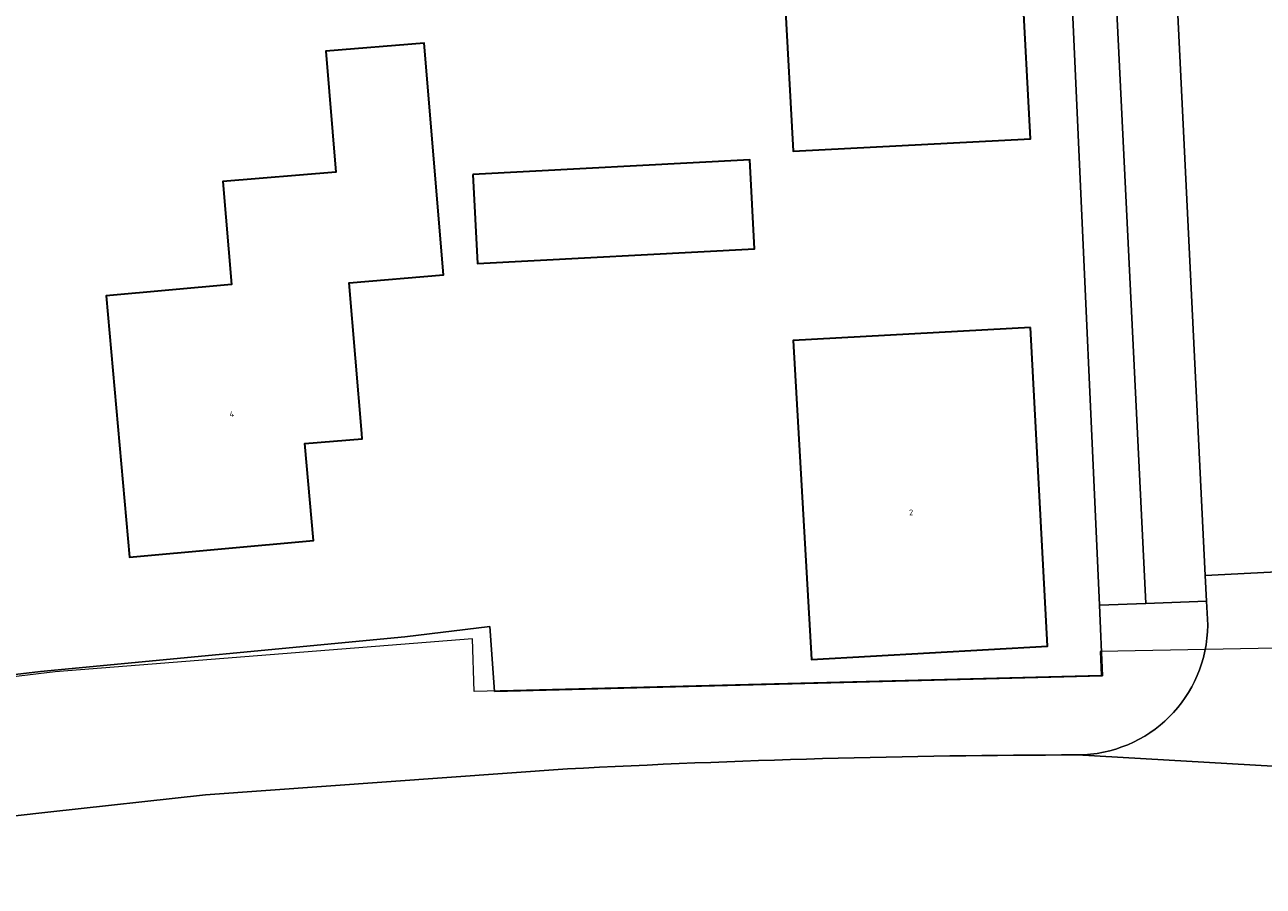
# Model space of a CAD drawing. Header units: metres. Extents: x 237319 to 238937, y 510065 to 511489.
# Tile 151 of 176: x 238507 to 238545, y 510673 to 510700. Entities that reach past the tile are written whole.
import ezdxf
from ezdxf.enums import TextEntityAlignment as Align

# ---------------------------------------------------------------- set-up
doc = ezdxf.new("R2010")
doc.units = ezdxf.units.M
for name, color, linetype, lineweight in [('B-WE-FV-GELEIDING_WILDRASTER-G', 252, 'Continuous', 18), ('B-WE-KG-GRENS_PERCEEL-GV', 252, 'Continuous', 18), ('B-WE-OG-BEBOUWING-GV', 252, 'Continuous', 35), ('B-WE-OG-BEBOUWING-T18', 252, 'Continuous', 18), ('B-WE-OG-TERREIN_ERF-GV', 252, 'Continuous', 18), ('B-WE-VH-OPENVERHARDING-GV', 252, 'Continuous', 18)]:
    doc.layers.add(name, color=color, linetype=linetype, lineweight=lineweight)
doc.styles.add('NLCS-ISO-M100-T18', font='NLCS-ISO.ttf', dxfattribs={"height": 0.18})

# ---------------------------------------------------------------- blocks, each defined once
blk = doc.blocks.new('brk-2025')
at = {"layer": 'B-WE-KG-GRENS_PERCEEL-GV', "flags": 128}
blk.add_lwpolyline([(238551.754, 510680.542), (238540.33, 510680.33), (238540.365, 510679.59), (238520.925, 510679.088), (238520.871, 510680.719), (238507.934, 510679.698), (238494.975, 510678.14), (238485.581, 510676.742), (238465.222, 510673.117), (238457.143, 510714.762), (238486.273, 510722.996), (238498.28, 510726.371), (238499.794, 510726.797), (238508.017, 510728.856), (238519.336, 510731.907), (238537.939, 510731.408), (238538.027, 510729.538), (238549.344, 510730.102)], dxfattribs=at)
blk = doc.blocks.new('bgt-2025')
at = {"layer": 'B-WE-OG-BEBOUWING-GV', "flags": 128}
for points in [[(238529.98, 510705.453), (238529.991, 510705.263), (238530.301, 510705.26), (238530.814, 510695.836), (238538.175, 510696.212), (238537.654, 510705.889)], [(238517.439, 510687.083), (238517.05, 510691.753), (238519.978, 510691.997), (238519.38, 510699.184), (238516.331, 510698.93), (238516.642, 510695.184), (238513.137, 510694.893), (238513.402, 510691.702), (238509.517, 510691.355), (238510.241, 510683.257), (238515.948, 510683.767), (238515.679, 510686.776), (238517.452, 510686.924)], [(238520.882, 510695.114), (238521.025, 510692.356), (238529.614, 510692.802), (238529.47, 510695.56)], [(238538.171, 510690.373), (238530.81, 510689.962), (238531.382, 510680.086), (238538.698, 510680.494)]]:
    blk.add_lwpolyline(points, close=True, dxfattribs=at)
at = {"layer": 'B-WE-OG-TERREIN_ERF-GV', "flags": 128}
blk.add_lwpolyline([(238496.767, 510678.449), (238507.48, 510679.71), (238518.78, 510680.78), (238521.41, 510681.105), (238521.558, 510679.088), (238540.402, 510679.579), (238540.31, 510681.76), (238540.261, 510682.909), (238538.133, 510729.805), (238538.062, 510731.365), (238536.3, 510731.421), (238536.309, 510731.252), (238536.819, 510721.389), (238534.253, 510721.257), (238529.457, 510721.011), (238528.916, 510730.865), (238528.872, 510731.658), (238519.086, 510731.953), (238518.787, 510731.962), (238497.781, 510727.067)], dxfattribs=at)
for points in [[(238538.175, 510696.212), (238530.814, 510695.836), (238530.301, 510705.26), (238529.991, 510705.263), (238529.98, 510705.453), (238529.705, 510710.294), (238524.963, 510710.043), (238524.613, 510717.814), (238532.108, 510718.199), (238532.271, 510715.274), (238534.574, 510715.403), (238536.814, 510715.528), (238537.343, 510706.072), (238537.643, 510706.088), (238537.654, 510705.889)], [(238519.978, 510691.997), (238517.05, 510691.753), (238517.439, 510687.083), (238517.452, 510686.924), (238515.679, 510686.776), (238515.948, 510683.767), (238510.241, 510683.257), (238509.517, 510691.355), (238513.402, 510691.702), (238513.137, 510694.893), (238516.642, 510695.184), (238516.331, 510698.93), (238519.38, 510699.184)], [(238520.882, 510695.114), (238529.47, 510695.56), (238529.614, 510692.802), (238521.025, 510692.356)], [(238531.382, 510680.086), (238530.81, 510689.962), (238538.171, 510690.373), (238538.698, 510680.494)]]:
    blk.add_lwpolyline(points, close=True, dxfattribs=at)
at = {"layer": 'B-WE-VH-OPENVERHARDING-GV', "flags": 128}
for points in [[(238541.745, 510681.814), (238543.627, 510681.885), (238543.588, 510682.682), (238541.34, 510728.662), (238541.2, 510729.893), (238539.395, 510729.858)], [(238541.745, 510681.814), (238539.395, 510729.858), (238538.133, 510729.805), (238540.261, 510682.909), (238540.31, 510681.76)], [(238548.238, 510682.926), (238545.942, 510728.795), (238545.94, 510728.819), (238541.34, 510728.662), (238543.588, 510682.682)]]:
    blk.add_lwpolyline(points, close=True, dxfattribs=at)
for points in [[(238548.348, 510680.733), (238548.288, 510681.927), (238548.238, 510682.926), (238543.588, 510682.682), (238543.627, 510681.885), (238543.663, 510681.149)], [(238543.663, 510681.149), (238543.627, 510681.885), (238541.745, 510681.814), (238540.31, 510681.76), (238540.402, 510679.579), (238521.558, 510679.088), (238521.41, 510681.105), (238518.78, 510680.78), (238507.48, 510679.71), (238496.767, 510678.449), (238494.217, 510678.093), (238494.241, 510677.899), (238489.073, 510677.278), (238488.77, 510678.526), (238483.017, 510677.379), (238481.011, 510676.976), (238477.832, 510676.338), (238473.75, 510675.519), (238473.594, 510676.28), (238469.682, 510675.492), (238468.849, 510674.202), (238465.755, 510676.267), (238464.776, 510676.916), (238462.771, 510676.51)], [(238539.622, 510677.125), (238553.173, 510676.345)], [(238644.066, 510666.795), (238641.62, 510667.189), (238604.421, 510673.187), (238603.604, 510673.319), (238600.649, 510673.787), (238589.207, 510674.502), (238553.173, 510676.345), (238539.622, 510677.125)], [(238466.657, 510669.094), (238467.868, 510669.273), (238469.73, 510669.593), (238480.52, 510671.47), (238483.457, 510671.92), (238494.76, 510673.65), (238503.6, 510674.89), (238504.474, 510674.987), (238507.714, 510675.347), (238512.6, 510675.89), (238523.821, 510676.69)], [(238523.821, 510676.69), (238512.6, 510675.89), (238507.714, 510675.347), (238504.474, 510674.987), (238503.6, 510674.89), (238494.76, 510673.65), (238483.457, 510671.92), (238480.52, 510671.47), (238469.73, 510669.593), (238467.868, 510669.273), (238466.657, 510669.094)]]:
    blk.add_lwpolyline(points, dxfattribs=at)
at = {"layer": 'B-WE-VH-OPENVERHARDING-GV'}
for points in [[(238539.622, 510677.125, 0.412275), (238543.663, 510681.149)], [(238543.663, 510681.149, -0.412275), (238539.622, 510677.125)], [(238523.821, 510676.69, -0.012846), (238539.622, 510677.125)], [(238539.622, 510677.125, 0.012846), (238523.821, 510676.69)]]:
    blk.add_lwpolyline(points, format="xyb", dxfattribs=at)
at = {"layer": 'B-WE-KG-GRENS_PERCEEL-GV'}
blk.add_blockref('brk-2025', (0, 0), dxfattribs=at)
at = {"layer": 'B-WE-OG-BEBOUWING-T18', "style": 'NLCS-ISO-M100-T18'}
for s, rotation, p in [('4', 5.1, (238513.414, 510687.687)), ('2', 3, (238534.471, 510684.638))]:
    blk.add_text(s, height=0.18, rotation=rotation, dxfattribs=at).set_placement(p, align=Align.MIDDLE)

msp = doc.modelspace()

# ---------------------------------------------------------------- block references
at = {"layer": 'B-WE-FV-GELEIDING_WILDRASTER-G'}
msp.add_blockref('bgt-2025', (0, 0), dxfattribs=at)

doc.saveas('drawing.dxf')
